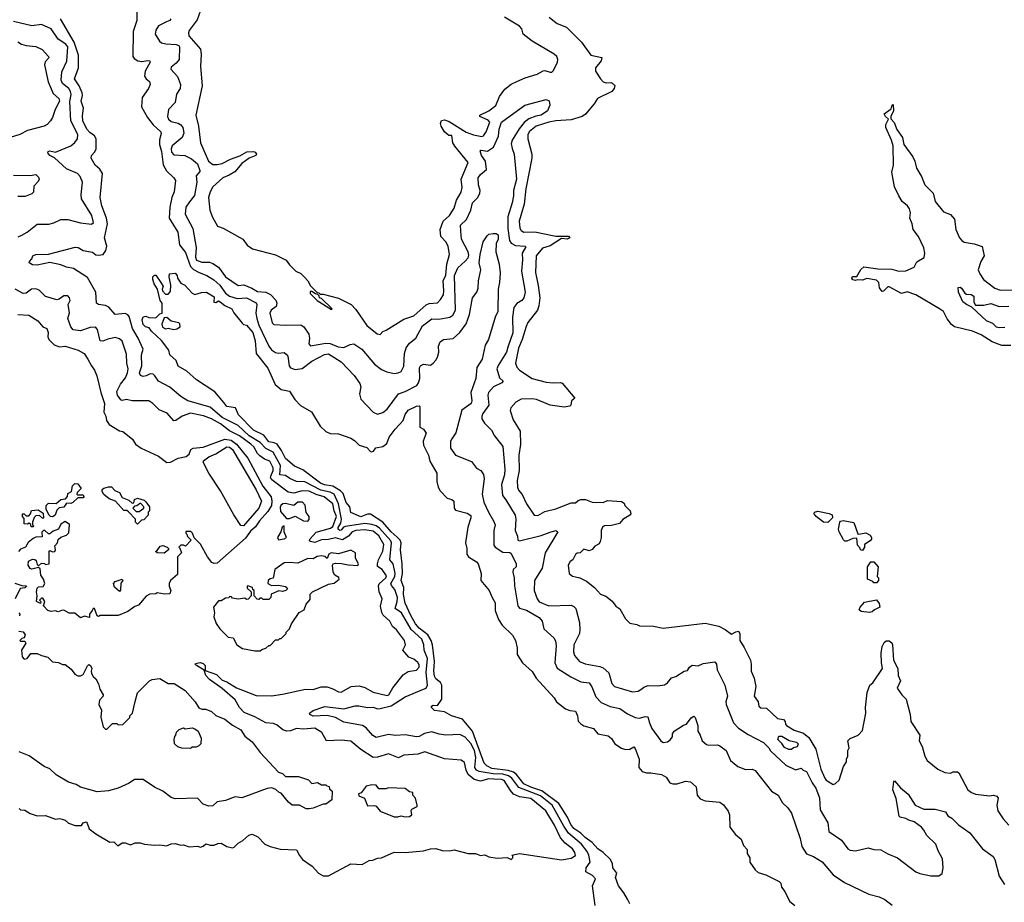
# Model space of a CAD drawing. Extents: x 2210602 to 2357277, y 510288 to 673808.
# Tile 135 of 256: x 2259499 to 2266562, y 604357 to 610690. Entities that reach past the tile are written whole.
import ezdxf

# ---------------------------------------------------------------- set-up
doc = ezdxf.new("R2010")
doc.units = 0

msp = doc.modelspace()

# ---------------------------------------------------------------- linework, layer by layer
at = {"layer": '0CON05XD'}
for points in [[(2260340, 610745), (2260340, 610685), (2260312.5, 610605), (2260310.6, 610425), (2260320.6, 610410.6), (2260345.5, 610395.5), (2260375, 610390.6), (2260417.7, 610397.7), (2260432.5, 610395), (2260435.8, 610385), (2260399.1, 610320.9), (2260394.4, 610285), (2260405.8, 610265), (2260430, 610245), (2260434, 610225), (2260424, 610195), (2260377.9, 610132.1), (2260372.5, 610065), (2260415, 609987.5), (2260456.9, 609935), (2260510.8, 609885), (2260514.2, 609874.2), (2260502.4, 609827.6), (2260501.8, 609795), (2260515.8, 609745), (2260528.5, 609648.5), (2260551.9, 609605), (2260605.7, 609555.7), (2260615.6, 609535.6), (2260606, 609455), (2260589.2, 609415), (2260576.4, 609343.6), (2260571.9, 609265), (2260634.2, 609165), (2260644.2, 609075), (2260688.6, 609018.6), (2260725, 608917.8), (2260745, 608896.5), (2260785.4, 608875.4), (2260842, 608855), (2260892.2, 608822.2), (2260933.6, 608785), (2260975, 608728.2), (2261005, 608706.4), (2261059.5, 608689.5), (2261125, 608693.8), (2261195, 608658.1), (2261199.3, 608645), (2261191.9, 608585), (2261199.2, 608545), (2261215, 608496.7), (2261285, 608348), (2261305, 608320), (2261335, 608302.9), (2261355, 608296), (2261395, 608301.2), (2261410.8, 608290.8), (2261422, 608275), (2261431.1, 608205), (2261441.5, 608191.5), (2261475, 608180.5), (2261525, 608186.4), (2261595, 608240.4), (2261685, 608288.5), (2261715, 608291.5), (2261805.7, 608235), (2261897.7, 608137.7), (2261939.1, 608079.1), (2261947.1, 608055), (2261935.6, 608005), (2261947.2, 607967.2), (2262034.7, 607874.7), (2262065, 607858.1), (2262105, 607870.6), (2262136, 607895), (2262215, 608005.6), (2262265, 608021.4), (2262348, 608065), (2262360.8, 608085), (2262368.6, 608115), (2262367.7, 608192.3), (2262375, 608206.7), (2262395, 608217.5), (2262445, 608210), (2262465, 608226.2), (2262484.3, 608245.7), (2262495, 608267.5), (2262505.8, 608305), (2262503.9, 608346.1), (2262515, 608377.5), (2262540, 608395), (2262608.3, 608401.7), (2262655.4, 608444.6), (2262701.4, 608508.6), (2262724.5, 608575), (2262748.1, 608695), (2262778.6, 608735), (2262787.4, 608762.6), (2262790, 608815), (2262805.6, 608895), (2262795.5, 608945), (2262802.3, 609005)], [(2260796, 610755), (2260771.2, 610688.8), (2260715, 610612.5), (2260708.8, 610595), (2260711.2, 610575), (2260795, 610477.5), (2260801.7, 610441.7), (2260796.2, 610355), (2260807.5, 610215), (2260762.9, 610005), (2260780.6, 609925), (2260796.6, 609806.6), (2260853.3, 609675), (2260885, 609651.1), (2260915, 609650), (2260951.1, 609658.9), (2261010.6, 609689.4), (2261077.9, 609712.1), (2261128.3, 609741.7), (2261175, 609743.8), (2261188.8, 609738.8), (2261198.8, 609725), (2261192.5, 609715), (2261145, 609697.1), (2261093.1, 609656.9), (2261041.7, 609598.3), (2261002.5, 609575), (2260955, 609555.8), (2260885, 609490), (2260865.6, 609455), (2260854.3, 609415), (2260862.7, 609322.7), (2260882.3, 609272.3), (2260918.8, 609208.8), (2260957.5, 609195), (2261100, 609115), (2261130.7, 609070.7), (2261170, 609045), (2261335, 609002.5), (2261410, 608965), (2261435, 608930), (2261480, 608885), (2261515, 608867.5), (2261543, 608843), (2261566, 608816), (2261585, 608780), (2261631.7, 608731.7), (2261645, 608730), (2261655, 608720), (2261675, 608720), (2261785, 608692), (2261876.4, 608646.4), (2261910.7, 608610.7), (2261989.2, 608495), (2262062.5, 608435), (2262085, 608430), (2262105, 608452.5), (2262128.3, 608461.7), (2262255, 608540.6), (2262325, 608564.3), (2262415.5, 608644.5), (2262436.8, 608653.2), (2262495, 608657.5), (2262518.3, 608681.7), (2262538.5, 608715), (2262542.1, 608745), (2262535.6, 608815), (2262555, 608856.7), (2262562.1, 608935), (2262582.2, 609005), (2262573.5, 609065), (2262556.7, 609095), (2262520, 609135), (2262516, 609184), (2262535.9, 609244.1), (2262582.9, 609285), (2262615, 609336.2), (2262632.5, 609395), (2262665, 609453.3), (2262672.9, 609485), (2262665.7, 609545), (2262716.2, 609665), (2262621.4, 609781.4), (2262605.8, 609805), (2262598.3, 609858.3), (2262578.3, 609858.3), (2262565, 609867.5), (2262546.7, 609885), (2262523.3, 609925), (2262516.7, 609945), (2262523.6, 609966.4), (2262545, 609970), (2262579.2, 609959.2), (2262702.3, 609882.3), (2262753.2, 609863.2), (2262815, 609851.2), (2262825, 609856.7), (2262845, 609886.2), (2262870.6, 609955), (2262859.2, 609969.2), (2262800, 609995), (2262800, 610005), (2262865, 610035.6), (2262914.2, 610075), (2262941.7, 610138.3), (2262978.6, 610191.4), (2263025, 610226), (2263065, 610246), (2263125, 610272.5), (2263211.7, 610298.3), (2263255, 610323.3), (2263266.1, 610326.1), (2263305, 610312.5), (2263316.1, 610313.9), (2263327.5, 610325), (2263357.1, 610385), (2263360, 610405), (2263352.5, 610425), (2263332.8, 610442.8), (2263174.6, 610534.6), (2263111.2, 610585), (2263100.8, 610625), (2263085, 610644.2), (2262977.3, 610707.3)], [(2259487.9, 609132.1), (2259513.6, 609143.6), (2259552, 609165), (2259625, 609221.5), (2259707.7, 609222.3), (2259745, 609231.2), (2259794.4, 609255.6), (2259845, 609256.9), (2259935, 609232), (2260015, 609222.5), (2260027.5, 609235), (2260016.7, 609285), (2259942.5, 609405), (2259939.2, 609435), (2259950, 609525), (2259933.6, 609563.6), (2259913.8, 609585), (2259835, 609620), (2259747.5, 609697.5), (2259714.7, 609714.7), (2259702, 609735), (2259703.8, 609745), (2259715, 609749.4), (2259755, 609740), (2259865.3, 609784.7), (2259895, 609809.2), (2259913.1, 609835), (2259916.5, 609865), (2259866.7, 609965), (2259858.2, 610101.8), (2259867.4, 610152.6), (2259863.5, 610175), (2259852.2, 610195), (2259805, 610232.9), (2259796.5, 610255), (2259801.9, 610315), (2259837.1, 610392.9), (2259844.5, 610495), (2259830.5, 610515), (2259775, 610550), (2259724, 610625), (2259655, 610654.3), (2259585, 610645.4), (2259455, 610676.1)], [(2263627.5, 604335), (2263606.9, 604475), (2263628.2, 604525), (2263608.2, 604548.2), (2263558.8, 604575), (2263563.1, 604605), (2263591.4, 604645), (2263582.1, 604695), (2263570.6, 604720.6), (2263527.7, 604775), (2263435, 604853.1), (2263402, 604902), (2263318.8, 605055), (2263235, 605119.7), (2263080.5, 605180.5), (2263028, 605248), (2263005, 605265.2), (2262965.4, 605275.4), (2262895, 605279.3), (2262795, 605294.6), (2262775, 605305.6), (2262763.9, 605325), (2262769.8, 605395), (2262760.2, 605445), (2262735, 605495.4), (2262695, 605542.5), (2262655, 605561.1), (2262555, 605555.6), (2262507, 605563), (2262455, 605580), (2262402.6, 605567.4), (2262365, 605546.5), (2262345.5, 605544.5), (2262265, 605558.5), (2262195, 605552.5), (2262145, 605561.1), (2262055, 605538.6), (2262032.7, 605552.7), (2261985, 605607.8), (2261958, 605625), (2261825, 605650.5), (2261763.7, 605683.7), (2261705, 605696.4), (2261605, 605691.8), (2261581.2, 605705), (2261577.5, 605715), (2261605, 605734), (2261688.8, 605761.2), (2261825, 605745.3), (2261905, 605766.5), (2261932.7, 605767.3), (2261995, 605755.6), (2262035, 605757.5), (2262065, 605745.8), (2262085, 605747.5), (2262162.5, 605767.5), (2262265, 605831.9), (2262394.5, 605885.5), (2262415, 605893.8), (2262423.1, 605915), (2262413.8, 606005), (2262423.6, 606105), (2262400.7, 606165), (2262397.7, 606205), (2262383.1, 606245), (2262306.6, 606315), (2262237.2, 606435), (2262191.5, 606465), (2262207, 606515), (2262209.1, 606545), (2262190.4, 606600.4), (2262165, 606630), (2262160.4, 606645), (2262190.3, 606695), (2262193.2, 606715), (2262177.5, 606785), (2262154.7, 606815), (2262166.5, 606935), (2262161.1, 606951.1), (2262080.6, 607040.6), (2262057.1, 607057.1), (2262025, 607067.3), (2261975, 607075.7), (2261835, 607053), (2261822.5, 607047.5), (2261805, 607026.8), (2261795, 607025.4), (2261783.1, 607033.1), (2261783.9, 607046.1), (2261803, 607077), (2261808.1, 607105), (2261786.1, 607216.1), (2261753.6, 607285), (2261725, 607300.5), (2261657.9, 607315), (2261545, 607373.4), (2261485, 607376.1), (2261436.5, 607396.5), (2261405, 607420), (2261365.8, 607425), (2261370.8, 607490.8), (2261317.7, 607587.7), (2261265, 607611.8), (2261225, 607655.3), (2261145.3, 607705), (2261066.8, 607776.8), (2260950.4, 607835), (2260865, 607910), (2260705.4, 607955.4), (2260656, 607985), (2260575, 608054), (2260494, 608095), (2260469.2, 608135), (2260455.4, 608145.4), (2260435, 608147.5), (2260406.7, 608133.3), (2260385, 608130), (2260365, 608136.2), (2260358.9, 608155), (2260374.6, 608205), (2260373.9, 608286.1), (2260384.4, 608325), (2260348.5, 608405), (2260307.2, 608475), (2260285, 608560), (2260275, 608572.9), (2260255, 608580.8), (2260184.5, 608574.5), (2260137.5, 608627.5), (2260115, 608638.6), (2260065, 608645.7), (2260048.8, 608655), (2260044, 608735), (2259985, 608840.8), (2259885, 608903.5), (2259835, 608912.9), (2259795, 608931.5), (2259715, 608946.9), (2259625, 608927.3), (2259590.8, 608930.8), (2259566.2, 608945), (2259568.8, 608955), (2259585, 608974), (2259593.7, 608996.3), (2259614.6, 609005.4), (2259705, 609007.5), (2259897.7, 609057.7), (2259917.5, 609055), (2259954.3, 609034.3), (2260021.1, 609021.1), (2260045, 609003.3), (2260065, 608999.1), (2260097.5, 609005), (2260116.9, 609033.1), (2260123.1, 609065), (2260108.2, 609125), (2260130, 609225), (2260121.8, 609265), (2260088.2, 609355), (2260076.9, 609415), (2260094, 609585), (2260075, 609616.2), (2260039.2, 609645), (2260012, 609695), (2260013.8, 609715), (2260037.6, 609742.4), (2260046.6, 609763.4), (2260048.5, 609835), (2260036.7, 609856.7), (2260001.2, 609881.2), (2259981.5, 609905), (2259951.5, 609965), (2259950.3, 610000.3), (2259957.1, 610055), (2259940, 610105), (2259949.6, 610145), (2259947.5, 610165), (2259924.8, 610214.8), (2259891.4, 610265), (2259920.5, 610345), (2259921.5, 610435), (2259889.2, 610529.2), (2259790.8, 610695)], [(2260583.8, 610695), (2260575, 610683.8), (2260552.5, 610675), (2260494.1, 610645.9), (2260476.7, 610615), (2260470, 610585), (2260501.2, 610535), (2260515, 610524), (2260546.1, 610516.1), (2260622.1, 610512.1), (2260640, 610505), (2260644.2, 610494.2), (2260642, 610405), (2260621.2, 610378.8), (2260585, 610350), (2260582.5, 610335), (2260631.1, 610281.1), (2260651.9, 610225), (2260648.9, 610195), (2260622.9, 610155), (2260615, 610096.7), (2260566.2, 610045), (2260558.8, 609995), (2260566.2, 609975), (2260585, 609958), (2260636.4, 609946.4), (2260655.4, 609935.4), (2260668.5, 609915), (2260676.4, 609875), (2260665, 609844.2), (2260593.8, 609785), (2260586.1, 609763.9), (2260588.8, 609738.8), (2260605, 609720), (2260683.9, 609716.1), (2260732.4, 609692.4), (2260774.6, 609655), (2260791.7, 609608.3), (2260790.7, 609599.3), (2260765, 609570), (2260768.6, 609525), (2260752.7, 609427.3), (2260716.1, 609383.9), (2260690, 609345), (2260685.5, 609295), (2260741.2, 609191.2), (2260764.6, 609055), (2260760, 608985), (2260768, 608965), (2260805, 608949.1), (2260859.6, 608949.6), (2260885, 608941.4), (2260925.8, 608915), (2260975, 608844.2), (2261065, 608783.3), (2261107, 608787), (2261165, 608764), (2261205, 608739.4), (2261264.5, 608734.5), (2261297.2, 608717.2), (2261336.2, 608676.2), (2261343.3, 608655), (2261337.6, 608632.4), (2261303.3, 608605), (2261293.3, 608585), (2261310, 608515), (2261321.7, 608501.7), (2261405, 608496.7), (2261515, 608500), (2261536.4, 608486.4), (2261573.6, 608433.6), (2261577.5, 608405), (2261572.5, 608365), (2261585, 608350), (2261695, 608369.2), (2261725.4, 608365.4), (2261783.4, 608343.4), (2261825, 608336.7), (2261870.5, 608359.5), (2261895, 608363.3), (2261953.8, 608325), (2262045, 608218.8), (2262095, 608180), (2262133, 608163), (2262185, 608152), (2262214.1, 608155.9), (2262235, 608166.2), (2262255.5, 608204.5), (2262259.4, 608295), (2262270, 608335), (2262295, 608368.8), (2262340, 608405), (2262387.9, 608492.1), (2262455, 608542.5), (2262505, 608541.1), (2262585, 608554.2), (2262605, 608568.8), (2262625.7, 608605), (2262616.9, 608855), (2262641.3, 608908.7), (2262695, 608956.2), (2262715, 608981.2), (2262719.7, 609000.3), (2262715, 609023.3), (2262668.8, 609115), (2262662.5, 609172.5), (2262660, 609215), (2262704.3, 609255), (2262735, 609322.5), (2262748.1, 609375), (2262784.4, 609415), (2262800.6, 609445), (2262802.9, 609465), (2262790.6, 609505), (2262786.7, 609555), (2262805, 609578.6), (2262848.6, 609615), (2262841.1, 609675), (2262811.8, 609715), (2262801.3, 609748.7), (2262806.1, 609753.9), (2262855, 609746.7), (2262896.9, 609775), (2262934.5, 609855), (2262938.2, 609905), (2262955.7, 609955), (2263123.5, 610076.5), (2263275, 610117.8), (2263298.1, 610108.1), (2263302.8, 610077.2), (2263286, 610035), (2263239.2, 610005), (2263201.7, 609998.3), (2263151.9, 609978.1), (2263118.7, 609951.3), (2263082.3, 609907.7)], [(2263297.2, 610707.2), (2263335, 610675.6), (2263355, 610661.4), (2263422, 610635), (2263528.6, 610528.6), (2263595.9, 610435.9), (2263675, 610417.5), (2263668.8, 610395), (2263628.1, 610345), (2263629.7, 610319.7), (2263664.2, 610264.2), (2263685, 610243.8), (2263705, 610236), (2263745, 610238), (2263767.3, 610217.3), (2263763.3, 610195), (2263745.8, 610174.2), (2263643.3, 610125), (2263620, 610085), (2263557.2, 610012.8), (2263534, 609995), (2263455, 609970.5), (2263345, 609964.4), (2263294.2, 609954.2)], [(2259485, 610531.2), (2259512.5, 610515), (2259545, 610504.2), (2259615, 610497.5), (2259660, 610475), (2259705.6, 610425.6), (2259708, 610415), (2259682.6, 610387.4), (2259676.8, 610365), (2259703.6, 610243.6), (2259739.8, 610159.8), (2259778.9, 610125), (2259785.4, 610105), (2259754.4, 610045.6), (2259735, 609987.5), (2259720, 609965), (2259695, 609937.5), (2259675, 609926.7), (2259554.2, 609895.8), (2259500, 609865), (2259430, 609845)], [(2266608.3, 608351.7), (2266545, 608351.8), (2266475, 608377.7), (2266395, 608428.2), (2266334.6, 608454.6), (2266205, 608485.6), (2266182.8, 608502.8), (2266152.4, 608542.4), (2266125, 608596.7), (2266097.5, 608615), (2265926.1, 608716.1), (2265865, 608736.7), (2265825, 608726), (2265735, 608773.8), (2265725, 608773.3), (2265695, 608741.2), (2265685, 608738.8), (2265665.6, 608765), (2265661.2, 608805), (2265645, 608820), (2265575, 608832), (2265545, 608820), (2265507, 608823), (2265495, 608817.5), (2265475, 608823.3), (2265467.5, 608835), (2265473, 608847), (2265505, 608847.5), (2265532.5, 608897.5), (2265555, 608916.2), (2265655, 608902), (2265755, 608900.6), (2265805, 608884.2), (2265855, 608887.5), (2265915, 608913.8), (2265935, 608952.5), (2265987.3, 608982.7), (2265992, 609015), (2265985, 609052.5), (2265945.7, 609135), (2265907.5, 609185), (2265900, 609225), (2265884.2, 609265), (2265887.8, 609305), (2265881.7, 609331.7), (2265866.7, 609355), (2265830, 609385), (2265804, 609425), (2265775, 609490), (2265755.8, 609595), (2265767.1, 609645), (2265763.8, 609785), (2265753.3, 609825), (2265710.8, 609915), (2265711.2, 609938.8), (2265730, 609975), (2265710, 609995), (2265700, 610015), (2265749.3, 610050.7), (2265755, 610070), (2265765, 610080), (2265766.7, 610035), (2265747.5, 609995), (2265747.5, 609977.5), (2265772.3, 609952.3), (2265791.1, 609901.1), (2265831.2, 609845), (2265840, 609795), (2265905, 609706.7), (2265920.8, 609675), (2265932.9, 609625), (2265967.1, 609565), (2265991.2, 609505), (2266050.8, 609445), (2266066.2, 609385), (2266125, 609311.2), (2266175, 609292.5), (2266205, 609257.5), (2266214.3, 609184.3), (2266241.2, 609125)], [(2263294.2, 609954.2), (2263204, 609925), (2263155, 609888), (2263144.2, 609865), (2263144.3, 609835), (2263172.2, 609725), (2263172.2, 609695), (2263130.5, 609475), (2263117.5, 609365), (2263082, 609245), (2263085.8, 609195), (2263095, 609176.2), (2263115, 609164.4), (2263195, 609167.3), (2263345, 609136.9), (2263435.8, 609135.8), (2263446.2, 609125), (2263425.5, 609114.5), (2263385, 609120), (2263305, 609067.1), (2263249.1, 609050.9), (2263204.7, 608995.3), (2263200, 608875), (2263216.9, 608783.1), (2263231.1, 608695), (2263223.4, 608636.6), (2263214.2, 608605), (2263144.2, 608515.8), (2263131.2, 608488.8), (2263104.4, 608395), (2263077.6, 608332.4), (2263055.8, 608225), (2263065, 608197.5), (2263083.3, 608175), (2263175, 608116.2), (2263275, 608090), (2263326.4, 608083.6), (2263375, 608086.7), (2263390.7, 608080.7), (2263480, 607975), (2263457.5, 607955), (2263452.5, 607925), (2263445, 607917.5), (2263405, 607908.8), (2263304.3, 607924.3), (2263205, 607964.2), (2263175, 607970), (2263095, 607965.8), (2263057.5, 607945), (2263022.5, 607905), (2263017.5, 607885), (2263038.8, 607818.8), (2263088.3, 607738.3), (2263091.7, 607641.7), (2263080, 607565), (2263080.6, 607455), (2263067, 607383), (2263070, 607335), (2263077.5, 607315), (2263103.7, 607283.7), (2263134.4, 607215), (2263190, 607135), (2263215, 607131.2), (2263265, 607160.8), (2263345, 607179.2), (2263455, 607223.3), (2263487, 607223), (2263505, 607240), (2263525, 607247.5), (2263557, 607247), (2263605, 607227.5), (2263683.6, 607226.4), (2263715, 607238.8), (2263815, 607232.5), (2263835, 607220), (2263840, 607205), (2263877.5, 607165), (2263882.5, 607145), (2263876.4, 607133.6), (2263825, 607102.5), (2263802.5, 607075), (2263745, 607060), (2263695, 607058.8), (2263680.5, 607049.5), (2263668.8, 607025), (2263670, 606975), (2263662.5, 606945), (2263655, 606930), (2263625, 606912.5), (2263605, 606887.5), (2263585, 606877.5), (2263545, 606890), (2263520, 606865), (2263498.3, 606861.7), (2263487, 606853), (2263467.5, 606815), (2263447, 606803), (2263432.5, 606775), (2263440, 606715), (2263465, 606697.5), (2263485, 606693.3), (2263515.9, 606685.9), (2263565, 606660), (2263622.5, 606615), (2263665, 606566.7), (2263703.6, 606553.6), (2263747.7, 606517.7), (2263775, 606482.5), (2263805, 606462.5), (2263845, 606390), (2263875, 606360), (2263925, 606350), (2263945, 606340), (2264045, 606337.5), (2264115, 606323.3), (2264415, 606360), (2264515, 606337.5), (2264560, 606315), (2264605, 606280), (2264635, 606298), (2264655, 606301.2), (2264664.2, 606285), (2264663.8, 606235), (2264696.1, 606186.1), (2264740, 606095), (2264746.7, 606065), (2264746.7, 606015), (2264766.7, 605965), (2264780, 605905), (2264766.7, 605835), (2264796.7, 605795), (2264800, 605765), (2264815, 605752.5), (2264855, 605750), (2264935, 605676.7), (2264978.8, 605668.8), (2264990, 605655), (2264991.2, 605635), (2265000, 605625), (2265055, 605591.5), (2265120.9, 605570.9), (2265160.4, 605540.4), (2265210.6, 605455), (2265245, 605313.3), (2265275, 605247.5), (2265285, 605233.3), (2265333, 605203), (2265351.7, 605208.3), (2265377, 605233), (2265408.3, 605331.7), (2265430, 605365), (2265430, 605385), (2265440, 605405), (2265440, 605445), (2265450, 605465), (2265440, 605515), (2265455, 605532.5), (2265512.5, 605555), (2265545, 605590), (2265568.8, 605715), (2265566.7, 605755), (2265577, 605863), (2265597.5, 605915), (2265619.3, 605930.7), (2265688.8, 606035), (2265680, 606075), (2265677.5, 606145), (2265686.7, 606193.3), (2265700, 606220), (2265715, 606232.5), (2265735, 606233.3), (2265755, 606217.5), (2265760, 606205), (2265766.7, 606095), (2265798.8, 606035), (2265800, 605985), (2265816.2, 605945), (2265794.2, 605894.2), (2265826.7, 605845), (2265857.5, 605815), (2265886.2, 605705), (2265891.2, 605655), (2265955.8, 605555), (2265950, 605515), (2265973.6, 605473.6), (2265992.5, 605405), (2266007.5, 605375), (2266085, 605312.5), (2266135, 605287.5), (2266175, 605282.5), (2266195, 605293.3), (2266225, 605293.8), (2266236, 605285), (2266301.2, 605165), (2266327.5, 605145), (2266355, 605133.8), (2266455, 605121.4), (2266485, 605126), (2266509.2, 605119.2), (2266516.7, 605105), (2266508, 605055), (2266515, 605012.5), (2266552.5, 604955), (2266595, 604910)], [(2263082.3, 609907.7), (2263032.5, 609825), (2263025, 609800), (2263030.5, 609765), (2263046.9, 609725), (2263062.7, 609545), (2263040.6, 609465), (2263041.4, 609425), (2263031.8, 609375), (2262999.6, 609275), (2263000.8, 609190.8), (2263013.5, 609105), (2263025, 609085.7), (2263055, 609068.5), (2263125.7, 609065.7), (2263129.3, 609059.3), (2263102.5, 609015), (2263105.8, 608965.8), (2263097.5, 608885), (2263125.7, 608735), (2263115.8, 608694.2), (2263100, 608675), (2263065, 608654), (2263044.4, 608625), (2263034.5, 608555), (2263037, 608443), (2263000.9, 608339.1), (2262990.6, 608305), (2262930.7, 608209.3), (2262922.5, 608185), (2262940.5, 608120.5), (2262966.2, 608095), (2262957.5, 608085), (2262897.1, 608055), (2262862.5, 608015), (2262857.5, 607995), (2262864.2, 607925), (2262820.8, 607865), (2262812.9, 607845), (2262814, 607825), (2262833.8, 607795), (2262884.1, 607744.1), (2262904.2, 607704.2), (2262965, 607627.5), (2262978.6, 607465), (2262976.9, 607425), (2262955.6, 607355), (2262961.4, 607275), (2262986, 607245), (2263052.2, 607135), (2263058.5, 607105), (2263054.2, 607025), (2263069.2, 606985), (2263071.2, 606955), (2263085, 606950), (2263240.4, 606989.6), (2263305, 607012.5), (2263345, 607023.8), (2263360, 607015), (2263267.5, 606865), (2263245.8, 606755), (2263191.1, 606665), (2263188.8, 606595), (2263210, 606535), (2263225, 606513.8), (2263295, 606484.2), (2263455, 606488.1), (2263475, 606480), (2263489.2, 606465), (2263514, 606365), (2263518, 606315), (2263513.8, 606285), (2263474, 606205), (2263472.5, 606155), (2263478.8, 606128.8), (2263514.4, 606084.4), (2263555, 606067.5), (2263659.7, 606049.7), (2263685, 606039.2), (2263724.4, 606004.4), (2263745.7, 605925.7), (2263764.4, 605904.4), (2263895, 605866.2), (2263935, 605871.2), (2263961.2, 605888.8), (2263975, 605901.2), (2264007, 605913), (2264075, 605909.2), (2264125, 605918), (2264145, 605931.2), (2264175, 605966.7), (2264205, 605977.5), (2264265, 606016.2), (2264288.8, 606021.2), (2264303.3, 606045), (2264322.7, 606057.3), (2264366.1, 606053.9), (2264400.7, 606069.3), (2264485, 606081.2), (2264498, 606065), (2264502.5, 606025), (2264555.8, 605915.8), (2264577, 605837), (2264564, 605795), (2264565.8, 605775), (2264619.2, 605645), (2264655.5, 605605.5), (2264725, 605561.4), (2264835, 605503.8), (2264873.3, 605465), (2264885, 605443.8), (2264995, 605340.8), (2265065, 605307.5), (2265105, 605320), (2265120, 605305), (2265142.5, 605295), (2265184, 605214), (2265208.8, 605175), (2265235, 605106.7), (2265240.3, 605020.3), (2265295, 604926.7), (2265304, 604865), (2265395, 604803.3), (2265439.7, 604739.7), (2265455, 604730.8), (2265495, 604727.1), (2265585, 604748), (2265625, 604736), (2265675, 604733.8), (2265725, 604703.8), (2265795.8, 604675.8), (2265926.4, 604576.4), (2265955, 604563.3), (2266035, 604546.7), (2266093, 604547), (2266116.1, 604563.9), (2266123.3, 604605), (2266119.5, 604669.5), (2266086.2, 604725), (2266070, 604775), (2266007, 604837), (2265985.6, 604875.6), (2265966.7, 604895), (2265915, 604934), (2265877.5, 604945), (2265855, 604958.8), (2265815, 604966.7), (2265806.7, 604975), (2265785, 605102.5), (2265762, 605165), (2265768.3, 605221.7), (2265775, 605227.5), (2265817.3, 605177.3), (2265872.4, 605132.4), (2265922.7, 605052.7), (2265985, 605025.8), (2266065, 605025.8), (2266140, 605005), (2266157, 604977), (2266185, 604961.2), (2266233.2, 604913.2), (2266315, 604856), (2266405, 604740), (2266481.4, 604685), (2266492.9, 604665), (2266524.1, 604544.1), (2266563.6, 604483.6)], [(2259455, 609573.3), (2259575, 609572.5), (2259615, 609580), (2259635, 609560), (2259637.5, 609545), (2259631.7, 609528.3), (2259600, 609495), (2259597, 609453), (2259585, 609440), (2259539.3, 609420.7), (2259485, 609420)], [(2262802.3, 609005), (2262824.3, 609095.7), (2262851.7, 609138.3), (2262865, 609150), (2262895, 609156.7), (2262916.2, 609156.2), (2262930, 609145), (2262930, 609115), (2262916, 609085), (2262913.3, 609025), (2262937.5, 608935), (2262944.4, 608874.4), (2262940.9, 608805), (2262930.5, 608755), (2262929.4, 608595), (2262910, 608555), (2262861.9, 608395), (2262838.6, 608355), (2262816.9, 608255), (2262778.6, 608195), (2262770, 608115), (2262734.6, 608015.4), (2262741.8, 607955), (2262737.7, 607935), (2262671.1, 607888.9), (2262628, 607725), (2262598.8, 607681.2), (2262590, 607665), (2262590, 607615), (2262625, 607566), (2262738.8, 607518.8), (2262775, 607472.5), (2262806, 607456), (2262826.6, 607426.6), (2262830, 607395), (2262817.5, 607285), (2262828.8, 607228.8), (2262860.6, 607155), (2262898.1, 607095), (2262910, 607065), (2262900, 607025), (2262899.5, 606919.5), (2262910, 606905), (2262965, 606868), (2263015, 606865.6), (2263025, 606860), (2263061.3, 606785), (2263060.5, 606765), (2263038.1, 606745), (2263035.7, 606725.7), (2263045.8, 606685), (2263047.4, 606627.4), (2263071.1, 606485), (2263085, 606468.1), (2263135, 606453.3), (2263225, 606401.1), (2263247.5, 606375), (2263258.8, 606318.8), (2263283, 606297), (2263330, 606255), (2263342.3, 606232.3), (2263346.7, 606196.7), (2263337.1, 606075), (2263355, 606035.8), (2263451.2, 605975), (2263525, 605939.2), (2263585, 605932), (2263603.4, 605903.4), (2263632.1, 605832.1), (2263670.9, 605790.9), (2263735, 605761.1), (2263805, 605747.1), (2263859.8, 605709.8), (2263915, 605681.9), (2263945, 605677.1), (2263985, 605690), (2264005, 605688.8), (2264015.8, 605645), (2264034.5, 605604.5), (2264097.5, 605515), (2264115, 605502.5), (2264145, 605507.5), (2264165, 605522.5), (2264182.5, 605545), (2264182.5, 605565), (2264192.5, 605585), (2264261.7, 605628.3), (2264282.5, 605635), (2264315, 605680), (2264335, 605692.5), (2264343.8, 605683.8), (2264363.8, 605625), (2264364.2, 605584.2), (2264381.2, 605555), (2264393.8, 605515), (2264425, 605490), (2264443.3, 605483.3), (2264505, 605486.7), (2264520.7, 605480.7), (2264565.9, 605445.9), (2264598.8, 605375), (2264651.2, 605331.2), (2264705, 605310), (2264753, 605313), (2264773.6, 605303.6), (2264891.2, 605155), (2264940, 605125), (2264969.5, 605069.5), (2265010, 605035), (2265035, 604996.7), (2265097.1, 604815), (2265108.3, 604758.3), (2265143.3, 604705), (2265192.5, 604685), (2265255, 604648), (2265333.3, 604555), (2265415, 604500), (2265590, 604415), (2265665, 604396.7), (2265705, 604377.5), (2265756.4, 604336.4)], [(2266241.2, 609125), (2266256.7, 609105), (2266274.2, 609094.2), (2266345, 609082), (2266403, 609063), (2266416.2, 608995), (2266393.3, 608955), (2266374, 608895), (2266386.2, 608865), (2266413.3, 608825), (2266494.5, 608764.5), (2266535, 608748.6), (2266625, 608751.9)], [(2263875.5, 604345.5), (2263858.3, 604378.3), (2263833.3, 604425), (2263793.8, 604475), (2263773.8, 604535), (2263781.2, 604565), (2263753.1, 604603.1), (2263751.5, 604635), (2263735.2, 604665.2), (2263685.3, 604715.3), (2263645, 604740), (2263605.2, 604785.2), (2263555, 604822.9), (2263525, 604853.9), (2263475, 604886.4), (2263452.3, 604915), (2263428.9, 604968.9), (2263366, 605066), (2263245, 605157.1), (2263165, 605182.8), (2263115, 605208), (2263062.8, 605272.8), (2263040.2, 605290.2), (2263002.5, 605302.5), (2262885, 605317.6), (2262850, 605335), (2262831.8, 605355), (2262768.2, 605525), (2262745.9, 605585.9), (2262675, 605670), (2262597.5, 605695), (2262545, 605723.8), (2262475, 605732.5), (2262452.5, 605755), (2262452.5, 605765), (2262465, 605772.5), (2262495, 605770), (2262525.9, 605814.1), (2262527.1, 605915), (2262517.5, 605935), (2262485, 605961.1), (2262475, 605980), (2262469.2, 606015), (2262473.3, 606085), (2262460, 606205), (2262450.7, 606235), (2262426.1, 606275), (2262363.9, 606325), (2262338.7, 606355), (2262304.1, 606415), (2262265, 606503.3), (2262251.2, 606565), (2262254.6, 606615), (2262234.6, 606665), (2262244.7, 606715), (2262243.2, 606785), (2262229.6, 606885), (2262234.7, 606935), (2262227.8, 606955), (2262207.5, 606977.5), (2262163.8, 607015), (2262105, 607084.6), (2262015, 607142.2), (2261995, 607142.9), (2261945, 607122.9), (2261875, 607153.8), (2261866, 607195), (2261841.9, 607225), (2261818.9, 607288.9), (2261800.1, 607310.1), (2261745, 607342.8), (2261685, 607353.1), (2261657.5, 607365), (2261529.9, 607459.9), (2261471.2, 607485), (2261405, 607540.8), (2261377.4, 607597.4), (2261345, 607643.1), (2261325, 607652.9), (2261285, 607660), (2261249.3, 607709.3), (2261175.8, 607745), (2261069.2, 607855), (2261047.5, 607905), (2260985, 607914), (2260963, 607943), (2260898.8, 608018.8), (2260766.7, 608105), (2260696.9, 608166.9), (2260635, 608203.3), (2260622.5, 608245), (2260576.7, 608285), (2260569.3, 608319.3), (2260515, 608387.5), (2260443.3, 608455), (2260428.3, 608478.3), (2260402.5, 608485), (2260385, 608502.5), (2260377.5, 608535), (2260385, 608557.5), (2260405, 608562.5), (2260425, 608552.5), (2260475, 608550), (2260505, 608580), (2260520, 608585), (2260520, 608655), (2260507.5, 608675), (2260487.5, 608755), (2260463.3, 608795), (2260453.3, 608825), (2260453.3, 608845), (2260465, 608857.5), (2260475, 608857.5), (2260512.5, 608805), (2260527.5, 608775), (2260520, 608755), (2260522.5, 608745), (2260545, 608720), (2260565, 608720), (2260581.7, 608738.3), (2260582.5, 608785), (2260570, 608845), (2260573, 608867), (2260615, 608870), (2260627.5, 608855), (2260630, 608835), (2260655, 608800), (2260682.5, 608785), (2260735, 608727.5), (2260755, 608717.5), (2260803, 608733), (2260840, 608735), (2260895, 608700), (2260891.7, 608661.7), (2260905, 608660), (2260925, 608672.5), (2260936.7, 608665)], [(2261319.1, 605639.1), (2261265, 605644.3), (2261185, 605686.9), (2261108.3, 605718.3), (2261075, 605753.8), (2261045, 605809.2), (2260951.7, 605891.7), (2260860, 605955), (2260834.4, 605985), (2260821.7, 606021.7), (2260766.2, 606055), (2260756.7, 606065), (2260760, 606070), (2260793.4, 606076.6), (2260815, 606069.4), (2260830, 606055), (2260830, 606020), (2260910.5, 605990.5), (2260951.8, 605951.8), (2260985, 605939.4), (2261054.4, 605895), (2261195, 605841.2), (2261305, 605838.5), (2261385, 605849.5), (2261550, 605885), (2261605, 605882.9), (2261661.7, 605901.7), (2261705, 605902.9), (2261745, 605889.2), (2261785, 605866.2), (2261805, 605864), (2261875.9, 605904.1), (2261935, 605910), (2261975, 605898.8), (2262035, 605864.3), (2262135, 605840), (2262145.8, 605845), (2262175.8, 605895), (2262250.5, 605989.5), (2262286.1, 606013.9), (2262345, 606021.9), (2262365, 606043.8), (2262365, 606060), (2262355, 606078.6), (2262325, 606101.4), (2262290, 606115), (2262247.5, 606165), (2262266.1, 606203.9), (2262260, 606235), (2262203, 606313), (2262173.3, 606335), (2262154.1, 606374.1), (2262106.7, 606416.7), (2262096.2, 606436.2), (2262088, 606482), (2262100, 606535), (2262078, 606585), (2262071.7, 606628.3), (2262078.3, 606641.7), (2262126.1, 606685), (2262130, 606700), (2262098.8, 606745), (2262066.1, 606766.1), (2262064.4, 606785), (2262072.5, 606815), (2262105, 606876), (2262111.5, 606925), (2262075, 606986.4), (2262035, 607020.9), (2261975, 607028.8), (2261910.8, 607025), (2261885, 607013.9), (2261856.5, 606985), (2261815, 606957.9), (2261765, 606971.8), (2261715, 606960), (2261665, 606957.9), (2261615, 606938.4), (2261583.8, 606945), (2261578.6, 606955), (2261583.1, 606965), (2261625, 607012.3), (2261729.4, 607040.6), (2261745, 607053.6), (2261770.7, 607125), (2261754.3, 607165), (2261745.3, 607215), (2261681.9, 607265), (2261625, 607282.5), (2261575, 607306), (2261525, 607309.3), (2261465, 607292.7), (2261425, 607298.5), (2261307.3, 607387.3), (2261297.8, 607405), (2261300, 607415), (2261316.4, 607455), (2261318.2, 607475), (2261292.1, 607522.1), (2261255, 607536.9), (2261220.4, 607560.4), (2261205, 607576.9), (2261178.7, 607625), (2261157.7, 607645), (2261075, 607703.4), (2261005, 607739.3), (2260939, 607789), (2260875, 607826.1), (2260818.1, 607848.1), (2260725, 607865.6), (2260664.5, 607845.5), (2260618.8, 607815), (2260605, 607811.9), (2260557.3, 607867.3), (2260500, 607890), (2260455, 607936.2), (2260425, 607953.8), (2260305, 607955.6), (2260265, 607964.3), (2260235, 607958.1), (2260225, 607963.3), (2260200.9, 607995), (2260196.9, 608023.1), (2260221.9, 608075), (2260259.1, 608120.9), (2260273.3, 608155), (2260277.1, 608185), (2260268, 608225), (2260265, 608290), (2260235, 608382.5), (2260215, 608400), (2260185, 608408.8), (2260131.7, 608398.3), (2260095, 608382.5), (2260075.8, 608385.8), (2260057.3, 608467.3), (2260043.6, 608483.6), (2260005, 608481.4), (2259935, 608456.2), (2259882.5, 608465), (2259866.7, 608485), (2259844.4, 608545), (2259855.8, 608585.8), (2259847.5, 608645), (2259860, 608675), (2259856.7, 608695), (2259845, 608707.5), (2259815, 608707.5), (2259782.5, 608685), (2259765, 608680), (2259685, 608703.1), (2259637.9, 608747.9), (2259615, 608757.5), (2259584.5, 608755.5), (2259545, 608727.5), (2259525, 608725.7), (2259467.5, 608755)], [(2261735, 608610), (2261740, 608615), (2261665, 608690), (2261650, 608695), (2261648.3, 608708.3), (2261638.3, 608718.3), (2261621.7, 608721.7), (2261595, 608740), (2261581.7, 608738.3), (2261582.5, 608725), (2261632.5, 608675), (2261735, 608610)], [(2266565, 608480), (2266525, 608478), (2266505, 608484), (2266480.5, 608510.5), (2266435, 608530), (2266327.7, 608627.7), (2266290, 608645), (2266264, 608665), (2266233.3, 608735), (2266231.7, 608768.3), (2266245, 608770), (2266255, 608762.5), (2266277.5, 608727.5), (2266289.3, 608719.3), (2266325, 608718), (2266343.3, 608705), (2266343.6, 608663.6), (2266355, 608642.5), (2266415, 608642), (2266465, 608654.4), (2266525, 608632.5), (2266595, 608634.4)], [(2260936.7, 608665), (2260970, 608640), (2261020, 608615), (2261035, 608587.5), (2261095, 608512.5), (2261105, 608502.5), (2261125, 608497.5), (2261170.8, 608445), (2261186.9, 608385), (2261194.4, 608294.4), (2261278.6, 608188.6), (2261332.7, 608072.7), (2261375, 608036.7), (2261435, 608023.3), (2261471.9, 607965), (2261512.1, 607922.1), (2261592.5, 607875), (2261655, 607773.3), (2261694.6, 607734.6), (2261725, 607721.4), (2261785, 607718.6), (2261875, 607688), (2261901.2, 607671.2), (2261935, 607636.2), (2261989.7, 607619.7), (2262015, 607592.5), (2262025, 607590), (2262036.4, 607593.6), (2262053, 607617), (2262105, 607627.5), (2262131.7, 607648.3), (2262150, 607695), (2262191.7, 607751.7), (2262250, 607815), (2262265, 607857.5), (2262285, 607887.5), (2262345, 607917.5), (2262365, 607920), (2262370, 607915), (2262370, 607765), (2262395, 607752.5), (2262413.6, 607723.6), (2262394, 607665), (2262395.7, 607635.7), (2262430.8, 607565), (2262440.9, 607520.9), (2262492, 607435), (2262490, 607375), (2262501.4, 607335), (2262515, 607310), (2262565, 607256.7), (2262597.7, 607247.7), (2262613.3, 607235), (2262616.2, 607185), (2262625, 607170), (2262708.3, 607148.3), (2262735, 607132.5), (2262736, 607115), (2262712.6, 607047.4), (2262696.7, 606935), (2262706.4, 606895), (2262706.9, 606855), (2262718, 606835), (2262775, 606800), (2262787.5, 606785), (2262808.8, 606715), (2262806.7, 606665), (2262866, 606595), (2262888, 606545), (2262909.2, 606505), (2262910.3, 606450.3), (2262934, 606385), (2262960, 606345), (2263034.1, 606274.1), (2263056, 606235), (2263066.4, 606183.6), (2263067.5, 606135), (2263106.7, 606075), (2263175, 606012.5), (2263204, 605965), (2263333.3, 605825), (2263350, 605795), (2263415, 605746.2), (2263445, 605733.8), (2263485, 605727.5), (2263500, 605695), (2263506.1, 605656.1), (2263525, 605636.2), (2263545, 605623.8), (2263615, 605603.3), (2263646.4, 605566.4), (2263721.2, 605551.2), (2263745, 605533.3), (2263767.5, 605495), (2263815, 605462.5), (2263845, 605453.3), (2263875, 605456.7), (2263905, 605471.2), (2263915, 605460), (2263942.9, 605385), (2263940.8, 605325), (2263965, 605296), (2263995, 605285.8), (2264026.8, 605286.8), (2264102.5, 605275), (2264136.7, 605255), (2264162.5, 605215), (2264185, 605206.7), (2264215, 605206.7), (2264275, 605226.2), (2264311.7, 605221.7), (2264351.2, 605185), (2264358, 605125), (2264379.7, 605099.7), (2264415, 605084.2), (2264520, 605075), (2264547, 605057), (2264580.7, 605010.7), (2264590, 604985), (2264592.5, 604895), (2264633.6, 604843.6), (2264675, 604810), (2264690, 604765), (2264717.5, 604735), (2264717, 604707), (2264736.4, 604676.4), (2264737.5, 604645), (2264775, 604590), (2264795, 604570), (2264850, 604555), (2264947.5, 604505), (2264957.5, 604495), (2264962.5, 604465), (2264987.5, 604435), (2265020, 604365), (2265060, 604335)], [(2259485.8, 608574.2), (2259565, 608568.8), (2259628.8, 608528.8), (2259665, 608486.7), (2259692.5, 608475), (2259703.3, 608445), (2259702, 608415), (2259708, 608395), (2259745.7, 608355.7), (2259785, 608341.4), (2259825, 608347.1), (2259918.8, 608318.8), (2259962.5, 608295), (2259987.5, 608255), (2260013.3, 608205), (2260036.7, 608175), (2260053.3, 608135), (2260080, 608015), (2260106.4, 607936.4), (2260103.6, 607873.6), (2260117.5, 607845), (2260122.5, 607815), (2260140, 607785), (2260215, 607740), (2260240, 607735), (2260309.3, 607679.3), (2260330, 607645), (2260370, 607615), (2260495, 607557.5), (2260555, 607512.5), (2260580, 607515), (2260635, 607543.3), (2260692.5, 607555), (2260715, 607572.5), (2260727.5, 607605), (2260743.6, 607616.4), (2260815, 607623.3), (2260970.3, 607679.7), (2261015, 607673.8), (2261053.3, 607645), (2261134.5, 607544.5), (2261243.2, 607343.2), (2261302, 607265), (2261308.8, 607235), (2261305.9, 607204.1), (2261279.4, 607160.6), (2261218, 607095), (2261190, 607050), (2261155, 607020), (2261119.6, 606970.4), (2260915, 606790), (2260895, 606786.7), (2260877.5, 606795), (2260846.4, 606836.4), (2260795, 606927.5), (2260751.7, 606971.7), (2260737.5, 607005), (2260726.4, 607016.4), (2260691.7, 607018.3), (2260690, 607005), (2260698.3, 606998.3), (2260701.7, 606981.7), (2260730, 606955), (2260688.3, 606911.7), (2260675, 606920), (2260655, 606920), (2260640, 606905), (2260648.3, 606898.3), (2260660, 606865), (2260630, 606835), (2260631.7, 606708.3), (2260580, 606665), (2260570, 606645), (2260570, 606625), (2260582.5, 606595), (2260575, 606570), (2260537, 606567), (2260485, 606577.5), (2260475, 606570), (2260433, 606567), (2260407, 606553), (2260350.7, 606489.3), (2260325, 606478.8), (2260275, 606442.5), (2260205, 606414), (2260076.4, 606413.6), (2260065, 606407.5), (2260055, 606412.5), (2260035.7, 606465.7), (2260025, 606463.8), (2260018.3, 606451.7), (2260000, 606425), (2260000, 606400), (2259965, 606410), (2259935, 606397.5), (2259895, 606432.5), (2259855, 606432.5), (2259815, 606452.5), (2259798.3, 606451.7), (2259775, 606440), (2259755, 606447.5), (2259725, 606442.5), (2259701.7, 606451.7), (2259670, 606485), (2259680, 606515), (2259665, 606540), (2259655, 606540), (2259640, 606525), (2259650, 606515), (2259648.3, 606501.7), (2259620, 606515), (2259623.3, 606555), (2259618.8, 606585), (2259625, 606610), (2259635, 606620), (2259667, 606623), (2259680, 606645), (2259670, 606675), (2259650, 606705), (2259645, 606750), (2259635, 606760), (2259585, 606747.5), (2259573, 606753), (2259560, 606775), (2259562.5, 606805), (2259590.7, 606819.3), (2259607, 606817), (2259618.3, 606808.3), (2259625, 606780), (2259635, 606770), (2259655, 606790), (2259677, 606787), (2259685, 606780), (2259710, 606785), (2259710, 606875), (2259715, 606880), (2259735, 606872.5), (2259750, 606875), (2259756.7, 606885), (2259750, 606915), (2259770, 606935), (2259775, 606960), (2259793.9, 606976.1), (2259835, 606990), (2259851.7, 607008.3), (2259857, 607067), (2259825, 607090), (2259795, 607070), (2259777.5, 607035), (2259739.3, 607020.7), (2259715, 607000), (2259705, 607000), (2259677, 607027), (2259670, 607025), (2259658.3, 607011.7), (2259660, 606980), (2259613.6, 606976.4), (2259595, 606967.5), (2259560.7, 606939.3), (2259540, 606905), (2259505, 606890), (2259490, 606875)], [(2260605, 608467.5), (2260625, 608472.5), (2260650, 608485), (2260647, 608507), (2260640, 608515), (2260585, 608527.5), (2260555, 608552.5), (2260535, 608550), (2260517.5, 608505), (2260523.6, 608483.6), (2260545, 608472.5), (2260565, 608477.5), (2260605, 608467.5)], [(2261105, 607058), (2261085, 607060.8), (2261035, 607135.8), (2260938.8, 607308.8), (2260855, 607436), (2260814.5, 607515), (2260817.5, 607525), (2260855, 607554.3), (2260906.2, 607573.8), (2260985, 607624.3), (2261005, 607622.9), (2261025.6, 607605), (2261195, 607316.2), (2261234.3, 607235), (2261215, 607186), (2261105, 607058)], [(2259735, 607123.3), (2259720, 607125), (2259710, 607135), (2259690, 607175), (2259690, 607205), (2259705, 607220), (2259761.7, 607218.3), (2259793, 607247), (2259828.3, 607251.7), (2259841.7, 607268.3), (2259845, 607290), (2259870, 607305), (2259877.5, 607345), (2259895, 607362.5), (2259915, 607360), (2259940, 607325), (2259911.7, 607298.3), (2259910, 607285), (2259915, 607280), (2259955, 607280), (2259960, 607265), (2259955, 607260), (2259915, 607260), (2259880, 607225), (2259865, 607217.5), (2259835, 607220), (2259815, 607192.5), (2259781.7, 607188.3), (2259765, 607170), (2259752.5, 607135), (2259735, 607123.3)], [(2260345, 607070), (2260330, 607085), (2260330, 607105), (2260278.3, 607158.3), (2260267, 607167), (2260245, 607167.5), (2260185.8, 607235.8), (2260141.7, 607251.7), (2260101.7, 607281.7), (2260090, 607305), (2260091.7, 607318.3), (2260101.7, 607328.3), (2260135, 607337.5), (2260156.7, 607336.7), (2260181.7, 607311.7), (2260215, 607297.5), (2260235, 607262.5), (2260281.2, 607241.2), (2260305, 607220), (2260317.5, 607222.5), (2260323.6, 607246.4), (2260345, 607256.7), (2260391.7, 607241.7), (2260405, 607230), (2260430, 607195), (2260430, 607165), (2260420, 607155), (2260420, 607135), (2260388.3, 607101.7), (2260371.7, 607098.3), (2260345, 607070)], [(2260355, 607160), (2260390, 607185), (2260390, 607195), (2260365, 607220), (2260338.3, 607201.7), (2260321.7, 607198.3), (2260310, 607185), (2260335, 607160), (2260355, 607160)], [(2261565, 607091.2), (2261575.8, 607104.2), (2261575.8, 607125.8), (2261554.1, 607154.1), (2261545.8, 607205.8), (2261528.3, 607228.3), (2261495, 607227.5), (2261465, 607204.4), (2261405, 607217.3), (2261387.5, 607215), (2261373.3, 607205), (2261368.3, 607191.7), (2261370.5, 607160.5), (2261411.7, 607111.7), (2261435, 607110), (2261475, 607127.1), (2261535, 607094), (2261565, 607091.2)], [(2259595, 607050), (2259581.7, 607051.7), (2259578.3, 607068.3), (2259567, 607077), (2259555, 607070), (2259531.7, 607071.7), (2259531.7, 607111.7), (2259520, 607125), (2259520, 607145), (2259530, 607145), (2259545, 607130), (2259565, 607130), (2259577, 607143), (2259583, 607167), (2259631.7, 607171.7), (2259668.3, 607148.3), (2259670, 607115), (2259665, 607110), (2259641.7, 607131.7), (2259615, 607130), (2259603, 607117), (2259590, 607085), (2259590, 607065), (2259600, 607055), (2259595, 607050)], [(2265295, 607082.5), (2265263.6, 607083.6), (2265212.5, 607125), (2265197.5, 607145), (2265200, 607155), (2265225, 607162.5), (2265305, 607147.5), (2265325.8, 607135.8), (2265328.8, 607115), (2265295, 607082.5)], [(2261355, 606958), (2261395, 606964.5), (2261414, 606975), (2261395.6, 607015), (2261395, 607057.5), (2261381.7, 607048.3), (2261371.4, 607015), (2261347.8, 606975), (2261355, 606958)], [(2265545, 606880), (2265530, 606885), (2265528.3, 606898.3), (2265508.3, 606918.3), (2265505, 606970), (2265475, 606967.5), (2265431.7, 606948.3), (2265418.3, 606948.3), (2265407, 606957), (2265377.5, 607015), (2265373.3, 607035), (2265381.2, 607085), (2265387.7, 607092.3), (2265405, 607096), (2265483, 607083), (2265510.7, 607000.7), (2265517.5, 606997.5), (2265568.3, 607008.3), (2265600.5, 606990.5), (2265608.8, 606975), (2265608, 606962), (2265600, 606950), (2265560, 606925), (2265560, 606905), (2265545, 606880)], [(2260535, 606861.2), (2260485, 606863.3), (2260472.5, 606875), (2260485, 606880), (2260507.7, 606912.3), (2260525, 606916.7), (2260556.1, 606906.1), (2260567.5, 606895), (2260567.5, 606885), (2260535, 606861.2)], [(2261225, 606160), (2261235, 606170), (2261265, 606180), (2261285, 606200), (2261295, 606200), (2261335, 606240), (2261355, 606240), (2261365, 606250), (2261375, 606250), (2261410, 606285), (2261410, 606295), (2261435, 606320), (2261447.5, 606355), (2261503.6, 606436.4), (2261540, 606455), (2261553, 606497), (2261581.7, 606528.3), (2261583, 606567), (2261600, 606585), (2261715, 606638.8), (2261755, 606647.5), (2261790, 606675), (2261788.3, 606688.3), (2261760, 606705), (2261747.5, 606725), (2261742.5, 606775), (2261747.5, 606785), (2261765, 606790), (2261807.9, 606787.9), (2261855, 606778), (2261925, 606773.3), (2261930, 606785), (2261908.2, 606825), (2261908, 606865), (2261875, 606884.4), (2261785, 606856.2), (2261732.5, 606865), (2261716.2, 606855), (2261705, 606822.5), (2261687.7, 606837.7), (2261662.7, 606842.7), (2261633.1, 606836.9), (2261605, 606820.8), (2261565, 606822.9), (2261495, 606789.6), (2261435, 606795.6), (2261395, 606791.4), (2261328.8, 606745), (2261317, 606683), (2261295, 606677.5), (2261282.5, 606665), (2261280, 606645), (2261305, 606630), (2261355, 606632.5), (2261405, 606622.5), (2261416.4, 606616.4), (2261420, 606605), (2261407, 606593), (2261385, 606587.5), (2261358.3, 606591.7), (2261301.7, 606568.3), (2261300, 606545), (2261285, 606530), (2261245, 606530), (2261235, 606540), (2261221.7, 606538.3), (2261215, 606530), (2261201.7, 606531.7), (2261180, 606555), (2261180, 606595), (2261171.7, 606601.7), (2261170, 606615), (2261135, 606627.5), (2261130, 606625), (2261131.7, 606611.7), (2261160, 606585), (2261160, 606555), (2261138.3, 606531.7), (2261125, 606530), (2261115, 606540), (2261065, 606532.5), (2261025, 606540), (2261018.3, 606548.3), (2261005, 606550), (2260998.3, 606541.7), (2260975, 606540), (2260945, 606520), (2260925, 606520), (2260890, 606475), (2260897.5, 606435), (2260892.5, 606405), (2260908.3, 606358.3), (2260935, 606320), (2260995, 606260), (2261030, 606255), (2261057.5, 606205), (2261098.3, 606178.3), (2261185, 606160), (2261225, 606160)], [(2265645, 606650), (2265625, 606650), (2265618.3, 606658.3), (2265580, 606675), (2265580, 606765), (2265605, 606800), (2265625, 606800), (2265657.5, 606765), (2265650, 606695), (2265660, 606685), (2265660, 606665), (2265645, 606650)], [(2259465, 606647.5), (2259515, 606630), (2259547.5, 606627.5), (2259535, 606612.5), (2259501.7, 606608.3), (2259467.5, 606535)], [(2260215, 606587.5), (2260178.7, 606618.7), (2260171.9, 606645), (2260185, 606659.4), (2260235, 606676), (2260238.8, 606665), (2260223.6, 606646.4), (2260223, 606597), (2260215, 606587.5)], [(2265595, 606436.7), (2265535, 606443.3), (2265520, 606455), (2265527.5, 606475), (2265559.3, 606510.7), (2265645, 606527.5), (2265665, 606500), (2265670, 606475), (2265630, 606455), (2265615, 606440), (2265595, 606436.7)], [(2259492.5, 606435), (2259500, 606425), (2259498.3, 606411.7)], [(2259491.7, 606301.7), (2259525, 606297.5), (2259537.5, 606275), (2259530, 606255), (2259515, 606250), (2259500, 606235), (2259505, 606230), (2259535, 606230), (2259542.5, 606215), (2259512.5, 606165), (2259517.5, 606117.5), (2259531.7, 606101.7), (2259553, 606107), (2259578.3, 606141.7), (2259625, 606142.5), (2259655, 606126.7), (2259700, 606115), (2259735, 606082.5), (2259777, 606077), (2259805, 606062.5), (2259825, 606062.5), (2259869.3, 606029.3), (2259893.6, 605993.6), (2259915, 605982.5), (2259935, 605982.5), (2259955, 605992.5), (2259985, 606052.5), (2259995, 606062.5), (2260005.9, 606055.9), (2260016.7, 606035), (2260011.2, 606015), (2260015, 605997.5), (2260025, 605977.5), (2260045, 605960), (2260063.3, 605925), (2260073.3, 605885), (2260097.5, 605845), (2260097.5, 605835), (2260072.5, 605807.5), (2260066, 605775), (2260086.4, 605736.4), (2260081.2, 605685), (2260097.5, 605615), (2260115, 605600), (2260125, 605600), (2260165, 605640), (2260195, 605640), (2260205, 605630), (2260238.3, 605631.7), (2260288.3, 605681.7), (2260290, 605695), (2260307, 605713), (2260328.3, 605798.3), (2260345, 605860), (2260430, 605945), (2260450, 605955), (2260505, 605962.5), (2260565, 605927.5), (2260607, 605927), (2260686.4, 605876.4), (2260756.7, 605795), (2260785, 605752.5), (2260805, 605742.5), (2260835, 605743.8), (2260875, 605726.2), (2260906.9, 605696.9), (2260971.2, 605671.2), (2261025, 605627.5), (2261086.2, 605595), (2261115, 605550), (2261167.7, 605507.7), (2261225, 605432.5), (2261355, 605290), (2261385, 605280), (2261405, 605260), (2261499.3, 605259.3), (2261570, 605235), (2261595, 605210), (2261635, 605217.5), (2261665, 605200), (2261695, 605200), (2261701.7, 605191.7), (2261718.3, 605188.3), (2261721.7, 605171.7), (2261740, 605155), (2261738.3, 605091.7), (2261695, 605060), (2261675, 605060), (2261605, 605032.5), (2261575, 605027.5), (2261555, 605027.5), (2261505, 605053.3), (2261453.9, 605053.9), (2261427.5, 605075), (2261375, 605140), (2261360, 605145), (2261337, 605167), (2261307, 605177), (2261275, 605172.5), (2261165, 605132.5), (2261093.6, 605106.4), (2261045, 605113.3), (2260975, 605086.7), (2260915, 605076.7), (2260885, 605050), (2260855, 605046), (2260815, 605062), (2260775, 605103.3), (2260615, 605100), (2260585, 605110), (2260525, 605153.8), (2260465, 605182.5), (2260385, 605237.5), (2260323, 605237), (2260285, 605212.5), (2260205, 605176.7), (2260135, 605157.5), (2260055, 605150), (2259935, 605182.9), (2259905, 605201.4), (2259849.7, 605219.7), (2259761.1, 605271.1), (2259715, 605314.2), (2259675, 605332), (2259567.5, 605407.5), (2259495, 605436.2)], [(2259495, 605030), (2259505, 605020), (2259535, 605017.5), (2259573, 604993), (2259625, 604976.7), (2259685, 604978.8), (2259755, 604953.8), (2259785, 604958), (2259803.9, 604953.9), (2259826.1, 604946.1), (2259850, 604925), (2259897, 604907), (2259942.5, 604907.5), (2259955, 604926.7), (2259975, 604933.3), (2259983.3, 604925), (2259997.5, 604885), (2260045, 604847.5), (2260145, 604787.5), (2260175, 604790), (2260203, 604763), (2260235, 604782.5), (2260255, 604782.5), (2260295, 604770), (2260327, 604783), (2260363, 604783), (2260395, 604773.3), (2260465, 604766.7), (2260505, 604770), (2260553, 604763), (2260585, 604776.2), (2260615, 604778.8), (2260655, 604766.7), (2260675, 604770), (2260713.9, 604753.9), (2260775, 604760), (2260795, 604752.5), (2260815, 604760), (2260833.6, 604776.4), (2260865, 604766.7), (2260893.6, 604766.4), (2260920.7, 604779.3), (2260945, 604780), (2260985, 604757.5), (2261025, 604747.5), (2261038.3, 604751.7), (2261065, 604780), (2261099.3, 604800.7), (2261141.7, 604838.3), (2261166.1, 604846.1), (2261207.3, 604827.3), (2261257.5, 604775), (2261296.1, 604756.1), (2261367, 604737), (2261485, 604732.5), (2261505, 604692.5), (2261527.5, 604665), (2261597.5, 604615), (2261642.5, 604565), (2261675, 604547.5), (2261715, 604547.5), (2261875, 604632.5), (2261955, 604627.5), (2262005, 604657.5), (2262031.7, 604658.3), (2262065, 604673.3), (2262095, 604676.7), (2262185, 604716.7), (2262265, 604713.3), (2262395, 604726.2), (2262445, 604741.2), (2262485, 604742.5), (2262529.3, 604729.3), (2262585, 604726.7), (2262615, 604732.5), (2262715, 604706.7), (2262767.7, 604707.7), (2262805, 604693.3), (2262835, 604696.7), (2262865, 604683.3), (2262925, 604674), (2262995, 604677.5), (2263025, 604663.3), (2263037.5, 604675), (2263037.5, 604687.5), (2263030, 604695), (2263085, 604706), (2263385, 604661.2), (2263455, 604673.5), (2263485, 604693.8), (2263480.6, 604715), (2263465, 604740.8), (2263410.7, 604780.7), (2263378.9, 604818.9), (2263335, 604909.2), (2263274, 605014), (2263165, 605101.2), (2263085, 605114.5), (2263042.1, 605132.1), (2263018.8, 605158.8), (2262975, 605231.8), (2262955, 605238.9), (2262900.4, 605240.4), (2262865, 605241.8), (2262804.6, 605225.4), (2262758.3, 605238.3), (2262717.1, 605275), (2262702.3, 605305), (2262689.4, 605359.4), (2262665, 605376.7), (2262545, 605385.8), (2262405, 605435.8), (2262355, 605420.8), (2262255, 605413.3), (2262215, 605394), (2262145, 605421.2), (2262065, 605397.1), (2262035, 605395.8), (2261945, 605454), (2261875, 605513.3), (2261805, 605520), (2261700, 605515), (2261666.7, 605575), (2261616.3, 605606.3), (2261535, 605598.1), (2261485, 605602.9), (2261442.2, 605587.8), (2261415, 605585.5), (2261386, 605595), (2261345, 605628), (2261319.1, 605639.1)], [(2260725, 605460), (2260663, 605463), (2260633, 605473), (2260610, 605495), (2260607.5, 605525), (2260613, 605547), (2260620, 605555), (2260623, 605577), (2260643, 605597), (2260675, 605607.5), (2260685, 605602.5), (2260735, 605607.5), (2260755, 605602.5), (2260780, 605585), (2260800, 605535), (2260797.5, 605495), (2260785, 605480), (2260765, 605470), (2260735, 605470), (2260725, 605460)], [(2265035, 605452.5), (2265015, 605453.3), (2264985, 605467.5), (2264966.4, 605496.4), (2264937.5, 605525), (2264945, 605550), (2264965, 605550), (2265018.3, 605518.3), (2265070, 605505), (2265082.5, 605495), (2265075, 605472.5), (2265050, 605465), (2265035, 605452.5)], [(2262210.7, 604969.3), (2262235, 604976.7), (2262265, 604970), (2262295, 604973.3), (2262312.5, 604985), (2262307.5, 605015), (2262312.5, 605025), (2262350, 605045), (2262350, 605055), (2262337.5, 605105), (2262320, 605125), (2262320, 605145), (2262295, 605150), (2262265, 605172.5), (2262145, 605177.5), (2262125, 605170), (2262075, 605170), (2262055, 605197.5), (2262025, 605200), (2261985, 605190), (2261948.3, 605141.7), (2261930, 605135), (2261931.7, 605121.7), (2261973, 605103), (2261995, 605050), (2262045, 605052.5), (2262056.4, 605046.4), (2262085, 605010), (2262185, 604970), (2262210.7, 604969.3)]]:
    msp.add_lwpolyline(points, dxfattribs=at)

doc.saveas('drawing.dxf')
